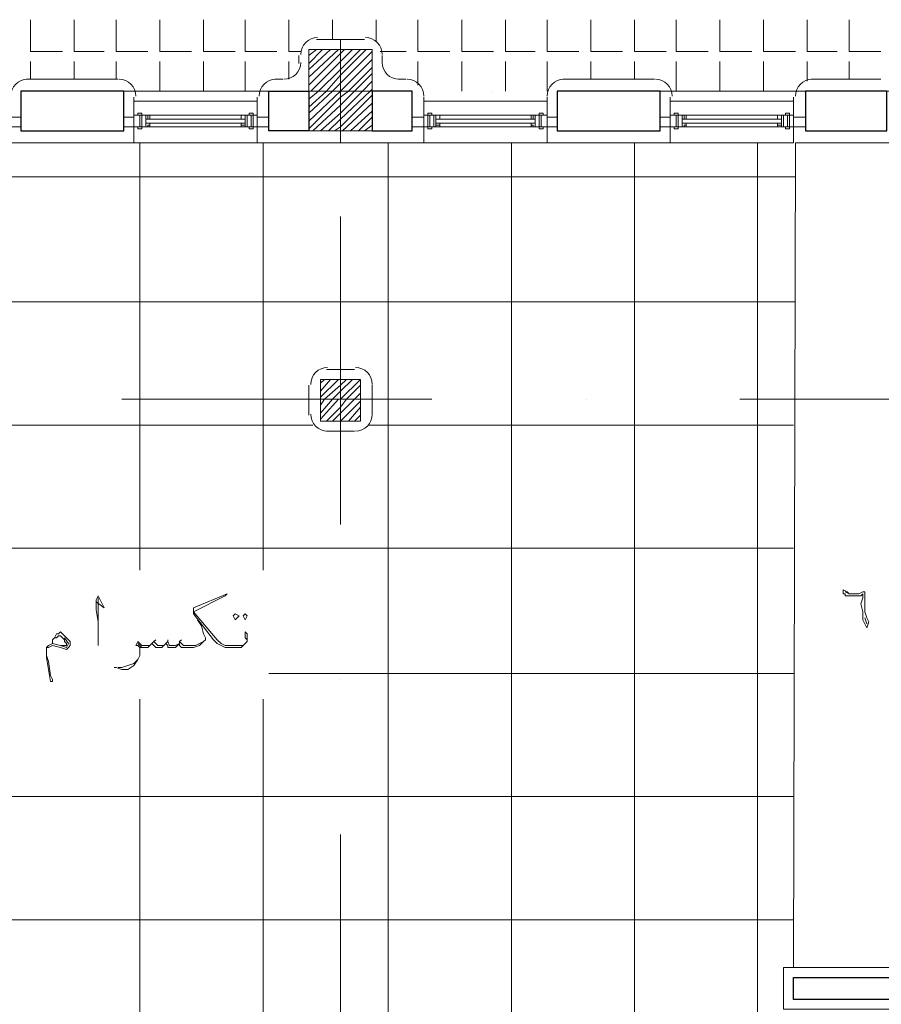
# Model space of a CAD drawing. Header units: metres. Extents: x 5.7 to 89.8, y 4 to 63.5.
# Tile 11 of 74: x 31.7 to 35.9, y 28.3 to 33.1. Entities that reach past the tile are written whole.
import ezdxf

# ---------------------------------------------------------------- set-up
doc = ezdxf.new("R2010")
doc.units = ezdxf.units.M
doc.header["$MEASUREMENT"] = 0
for name, color, linetype in [('PDF12_ax', 7, 'Continuous'), ('PDF12_column', 7, 'Continuous'), ('PDF12_furn', 7, 'Continuous'), ('PDF12_hatch-plan', 7, 'Continuous'), ('PDF12_Layer5', 7, 'Continuous'), ('PDF12_textt', 7, 'Continuous'), ('PDF12_wall', 7, 'Continuous'), ('PDF12_WIN', 7, 'Continuous'), ('PDF12_win11', 7, 'Continuous')]:
    doc.layers.add(name, color=color, linetype=linetype)

msp = doc.modelspace()

# ---------------------------------------------------------------- linework, layer by layer
at = {"layer": 'PDF12_ax', "lineweight": 9}
for points in [[(33.2405, 32.8488), (33.2405, 32.8488)], [(31.7284, 32.7043), (33.2309, 32.7043)], [(33.9725, 32.7043), (33.9725, 32.7043)], [(34.7237, 32.7043), (36.2262, 32.7043)], [(33.2405, 32.0976), (33.2405, 30.6047)], [(32.181, 31.2115), (33.6835, 31.2115)], [(34.4348, 31.2115), (34.4348, 31.2115)], [(35.1764, 31.2115), (36.6788, 31.2115)], [(33.2405, 29.8535), (33.2405, 29.8535)], [(33.2405, 29.1023), (33.2405, 27.5998)]]:
    msp.add_lwpolyline(points, dxfattribs=at)
at = {"layer": 'PDF12_column', "lineweight": 18}
for points in [[(33.2405, 32.9548), (33.2405, 32.4539)], [(33.0864, 32.8777), (33.1249, 32.9066)], [(33.0864, 32.8392), (33.1538, 32.9066)], [(33.0864, 32.8103), (33.1923, 32.9066)], [(33.0864, 32.7718), (33.2309, 32.9066)], [(33.0864, 32.7332), (33.2405, 32.8873), (33.2597, 32.9066)], [(33.0864, 32.7043), (33.096, 32.7043), (33.2405, 32.8488), (33.2983, 32.9066)], [(33.0864, 32.6658), (33.1345, 32.7043), (33.2405, 32.8103), (33.3368, 32.9066)], [(33.0864, 32.6273), (33.1731, 32.7043), (33.2405, 32.7814), (33.3657, 32.9066)], [(33.0864, 32.5984), (33.202, 32.7043), (33.2405, 32.7429), (33.3946, 32.897)], [(33.0864, 32.5599), (33.2405, 32.7043), (33.3946, 32.8584)], [(33.0864, 32.5214), (33.2405, 32.6755), (33.279, 32.7043), (33.3946, 32.8199)], [(33.1056, 32.5117), (33.2405, 32.6369), (33.3079, 32.7043), (33.3946, 32.791)], [(33.1442, 32.5117), (33.2405, 32.5984), (33.3464, 32.7043), (33.3946, 32.7525)], [(33.4427, 32.7043), (33.0382, 32.7043)], [(33.1827, 32.5117), (33.2405, 32.5695), (33.3849, 32.7043), (33.3946, 32.714)], [(33.2405, 32.7043), (33.2405, 32.7043)], [(33.2116, 32.5117), (33.2405, 32.531), (33.3946, 32.6851)], [(33.2501, 32.5117), (33.3946, 32.6466)], [(33.2886, 32.5117), (33.3946, 32.608)], [(33.3272, 32.5117), (33.3946, 32.5791)], [(33.3561, 32.5117), (33.3946, 32.5406)], [(33.2405, 31.356), (33.2405, 31.0574)], [(33.1442, 31.2886), (33.1634, 31.3078)], [(33.1442, 31.25), (33.1923, 31.3078)], [(33.1442, 31.2211), (33.2309, 31.3078)], [(33.1442, 31.1826), (33.1634, 31.2115), (33.2405, 31.2789), (33.2694, 31.3078)], [(33.1442, 31.1441), (33.202, 31.2115), (33.2405, 31.25), (33.2983, 31.3078)], [(33.1442, 31.1152), (33.2309, 31.2115), (33.2405, 31.2115), (33.3368, 31.3078)], [(33.1731, 31.1056), (33.2405, 31.173), (33.2694, 31.2115), (33.3368, 31.2789)], [(33.3946, 31.2115), (33.0864, 31.2115)], [(33.202, 31.1056), (33.2405, 31.1441), (33.3079, 31.2115), (33.3368, 31.2404)], [(33.2405, 31.1056), (33.3368, 31.2019)], [(33.279, 31.1056), (33.3368, 31.173)], [(33.3079, 31.1056), (33.3368, 31.1345)]]:
    msp.add_lwpolyline(points, dxfattribs=at)
for points in [[(33.0864, 32.5117), (33.3946, 32.5117), (33.3946, 32.9066), (33.0864, 32.9066)], [(33.3368, 31.1056), (33.1442, 31.1056), (33.1442, 31.3078), (33.3368, 31.3078)]]:
    msp.add_lwpolyline(points, close=True, dxfattribs=at)
at = {"layer": 'PDF12_furn', "lineweight": 18}
msp.add_lwpolyline([(35.446, 32.4539), (35.4364, 28.457)], dxfattribs=at)
at = {"layer": 'PDF12_hatch-plan', "lineweight": 18}
for points in [[(31.738, 33.0511), (31.738, 32.897), (31.8921, 32.897)], [(31.9499, 33.0511), (31.9499, 32.897), (32.0944, 32.897)], [(32.1522, 33.0511), (32.1522, 32.897), (32.3063, 32.897)], [(32.364, 33.0511), (32.364, 32.897), (32.5181, 32.897)], [(32.5759, 33.0511), (32.5759, 32.897), (32.73, 32.897)], [(32.7782, 33.0511), (32.7782, 32.897), (32.9323, 32.897)], [(32.9901, 33.0511), (32.9901, 32.897), (33.0479, 32.897)], [(33.202, 32.9548), (33.202, 33.0511)], [(33.4138, 32.9451), (33.4138, 33.0511)], [(33.6161, 33.0511), (33.6161, 32.897), (33.7702, 32.897)], [(33.828, 33.0511), (33.828, 32.897), (33.9821, 32.897)], [(34.0399, 33.0511), (34.0399, 32.897), (34.1843, 32.897)], [(34.2421, 33.0511), (34.2421, 32.897), (34.3962, 32.897)], [(34.454, 33.0511), (34.454, 32.897), (34.6081, 32.897)], [(34.6659, 33.0511), (34.6659, 32.897), (34.82, 32.897)], [(34.8682, 33.0511), (34.8682, 32.897), (35.0223, 32.897)], [(35.08, 33.0511), (35.08, 32.897), (35.2341, 32.897)], [(35.2919, 33.0511), (35.2919, 32.897), (35.446, 32.897)], [(35.5038, 33.0511), (35.5038, 32.897), (35.6483, 32.897)], [(35.7061, 33.0511), (35.7061, 32.897), (35.8602, 32.897)], [(33.4331, 32.897), (33.5583, 32.897)], [(31.738, 32.7621), (31.738, 32.8199), (31.738, 32.8488)], [(31.9499, 32.7621), (31.9499, 32.8199), (31.9499, 32.8488)], [(32.1522, 32.7621), (32.1522, 32.8199), (32.1522, 32.8488)], [(32.364, 32.7043), (32.364, 32.8199), (32.364, 32.8488)], [(32.5759, 32.7043), (32.5759, 32.8199), (32.5759, 32.8488)], [(32.7782, 32.7043), (32.7782, 32.8199), (32.7782, 32.8488)], [(32.9901, 32.7621), (32.9901, 32.8199), (32.9901, 32.8488)], [(33.6161, 32.7332), (33.6161, 32.8488)], [(33.828, 32.7043), (33.828, 32.8488)], [(34.0399, 32.7043), (34.0399, 32.8199), (34.0399, 32.8488)], [(34.2421, 32.7043), (34.2421, 32.8199), (34.2421, 32.8488)], [(34.454, 32.7621), (34.454, 32.8199), (34.454, 32.8488)], [(34.6659, 32.7621), (34.6659, 32.8199), (34.6659, 32.8488)], [(34.8682, 32.7043), (34.8682, 32.8199), (34.8682, 32.8488)], [(35.08, 32.7043), (35.08, 32.8199), (35.08, 32.8488)], [(35.2919, 32.7043), (35.2919, 32.8199), (35.2919, 32.8488)], [(35.5038, 32.7525), (35.5038, 32.8199), (35.5038, 32.8488)], [(35.7061, 32.7621), (35.7061, 32.8488)], [(32.2677, 30.3832), (32.2677, 31.2115), (32.2677, 32.4539)], [(32.8649, 30.3832), (32.8649, 31.2115), (32.8649, 32.4539)], [(33.4716, 26.3574), (33.4716, 31.2115), (33.4716, 32.4539)], [(34.0688, 26.3574), (34.0688, 31.2115), (34.0688, 32.4539)], [(34.6659, 26.5596), (34.6659, 31.2115), (34.6659, 32.4539)], [(35.263, 26.916), (35.263, 31.2115), (35.263, 32.4539)], [(29.2435, 32.2902), (33.2405, 32.2902), (35.446, 32.2902)], [(35.446, 31.6834), (33.2405, 31.6834), (29.6095, 31.6834)], [(33.1056, 31.0863), (29.2917, 31.0863)], [(35.4364, 31.0863), (33.3753, 31.0863)], [(35.4364, 30.4892), (33.2405, 30.4892), (29.2917, 30.4892)], [(35.4364, 29.8824), (33.2405, 29.8824), (32.8938, 29.8824)], [(32.2677, 26.3574), (32.2677, 29.7572)], [(32.8649, 26.3574), (32.8649, 29.7572)], [(35.4364, 29.2853), (33.2405, 29.2853), (29.2917, 29.2853)], [(35.4364, 28.6881), (33.2405, 28.6881), (27.2402, 28.6881), (24.3413, 28.6881)]]:
    msp.add_lwpolyline(points, dxfattribs=at)
at = {"layer": 'PDF12_Layer5', "lineweight": 13}
for points in [[(33.1249, 32.9548), (33.3561, 32.9548)], [(33.0382, 32.8392), (33.0382, 32.8777)], [(33.4427, 32.8392), (33.4427, 32.8777)], [(31.7188, 32.7621), (32.1618, 32.7621)], [(32.9227, 32.7621), (32.9612, 32.7621)], [(33.5198, 32.7621), (33.5583, 32.7621)], [(34.3192, 32.7621), (34.7622, 32.7621)], [(35.5231, 32.7621), (35.8602, 32.7621)], [(31.6417, 32.6755), (31.6417, 32.4539), (32.836, 32.4539), (32.836, 32.6755)], [(32.2388, 32.4539), (32.2388, 32.6755)], [(32.2388, 32.6562), (32.836, 32.6562)], [(32.836, 32.4539), (33.645, 32.4539), (35.4364, 32.4539), (35.4364, 32.6755)], [(33.645, 32.4539), (33.645, 32.6755)], [(33.645, 32.6562), (34.2421, 32.6562)], [(34.2421, 32.4539), (34.2421, 32.6755)], [(34.8393, 32.4539), (34.8393, 32.6755)], [(34.8393, 32.6562), (35.4364, 32.6562)], [(37.8924, 32.6755), (37.8924, 28.2547), (36.8907, 28.2547), (36.8907, 28.457), (37.6901, 28.457), (37.6901, 32.4539), (35.9372, 32.4539), (35.446, 32.4539)], [(33.1731, 31.356), (33.3079, 31.356)], [(33.0864, 31.2789), (33.0864, 31.1345)], [(33.3946, 31.2789), (33.3946, 31.1345)], [(33.1731, 31.0574), (33.3079, 31.0574)]]:
    msp.add_lwpolyline(points, dxfattribs=at)
msp.add_lwpolyline([(36.0913, 28.457), (36.0913, 28.2547), (35.3882, 28.2547), (35.3882, 28.457)], close=True, dxfattribs=at)
for centre, start, end in [((33.1297, 32.8825), 90, 180), ((33.3609, 32.8825), 0.0055, 90), ((32.966, 32.844), 270, 360), ((33.5246, 32.844), 180, 270), ((31.7236, 32.6803), 90, 180), ((32.1666, 32.6803), 0.0055, 90), ((32.9275, 32.6803), 90, 180), ((33.5631, 32.6803), 0.0055, 90), ((34.324, 32.6803), 90, 180), ((34.767, 32.6803), 0.0055, 90), ((35.5279, 32.6803), 90, 180), ((33.1779, 31.2837), 90, 180), ((33.3127, 31.2837), 0.0055, 90), ((33.1779, 31.1393), 180, 270), ((33.3127, 31.1393), 270, 360)]:
    msp.add_arc(centre, 0.0819, start, end, dxfattribs=at)
at = {"layer": 'PDF12_textt', "lineweight": 20}
for points in [[(32.0558, 30.2291), (32.0944, 30.2002), (32.0655, 30.258), (32.0558, 30.2388), (32.0558, 30.1906), (32.0655, 30.1328), (32.0655, 30.0461), (32.0655, 30.0172)], [(32.7878, 30.0365), (32.7878, 30.0461), (32.7782, 30.0558), (32.7782, 30.075), (32.7782, 30.0847), (32.7878, 30.075), (32.7878, 30.0558), (32.7878, 30.0461), (32.7878, 30.0365), (32.7782, 30.0269), (32.7686, 30.0172), (32.7589, 30.0076), (32.7397, 30.0076), (32.7108, 30.0076), (32.7011, 30.0076), (32.6819, 30.0076), (32.6626, 30.0172), (32.6433, 30.0269), (32.6241, 30.0461), (32.5278, 30.1713), (32.5278, 30.2002), (32.6915, 30.2677), (32.6819, 30.258), (32.5278, 30.181), (32.6433, 30.0461), (32.6626, 30.0269), (32.6819, 30.0172), (32.7011, 30.0172), (32.7108, 30.0172), (32.7397, 30.0172), (32.7686, 30.0172), (32.7782, 30.0269)], [(35.6868, 30.2773), (35.7061, 30.2677)], [(32.0655, 30.0461), (32.0655, 30.1136), (32.0655, 30.2002), (32.0655, 30.2484)], [(32.547, 30.1424), (32.5663, 30.1136), (32.5759, 30.075), (32.5856, 30.0558), (32.5856, 30.0461), (32.5759, 30.0365), (32.5663, 30.0269), (32.5567, 30.0172), (32.5278, 30.0076), (32.5085, 30.0076), (32.4989, 30.0076), (32.4892, 30.0076), (32.47, 30.0076), (32.4604, 30.0172), (32.4604, 30.0269), (32.4507, 30.0172), (32.4411, 30.0076), (32.4315, 30.0076), (32.4218, 30.0076), (32.4026, 30.0076), (32.4026, 30.0172), (32.3929, 30.0269), (32.3833, 30.0172), (32.3737, 30.0076), (32.364, 30.0076), (32.3544, 30.0076), (32.3448, 30.0076), (32.3351, 30.0172), (32.3255, 30.0269), (32.3159, 30.0172), (32.3063, 30.0076), (32.2966, 30.0076), (32.2774, 30.0076), (32.2677, 30.0076), (32.2677, 29.9883), (32.2677, 29.9691), (32.2581, 29.9498), (32.2388, 29.9209), (32.2099, 29.9017), (32.181, 29.9017), (32.1522, 29.9113), (32.1425, 29.9113)], [(35.7831, 30.1521), (35.7927, 30.1232)], [(31.844, 30.0269), (31.844, 30.0461), (31.8536, 30.0558), (31.8632, 30.075), (31.8729, 30.075), (31.8825, 30.0847), (31.8921, 30.075), (31.9114, 30.0558), (31.9306, 30.0365), (31.9306, 30.0172), (31.921, 30.0076), (31.9114, 29.998), (31.8825, 30.0076), (31.844, 30.0172), (31.8247, 30.0076), (31.8151, 30.0076)], [(31.844, 30.0461), (31.8536, 30.0558), (31.8632, 30.0558), (31.8729, 30.0654), (31.8825, 30.0654), (31.9017, 30.0461), (31.9017, 30.0365), (31.9114, 30.0269), (31.9114, 30.0172), (31.9017, 30.0172), (31.8825, 30.0172), (31.844, 30.0269), (31.8247, 30.0172), (31.8151, 30.0076), (31.8151, 29.998), (31.8151, 29.9691), (31.8151, 29.9595), (31.8247, 29.9017), (31.8343, 29.8439), (31.844, 29.8439), (31.844, 29.8535), (31.8343, 29.8728), (31.8247, 29.9402), (31.8151, 29.9691)], [(31.9017, 30.0558), (31.921, 30.0269), (31.9114, 30.0076), (31.8825, 30.0172)], [(32.5759, 30.0365), (32.5567, 30.0269), (32.5374, 30.0172), (32.5181, 30.0172), (32.4989, 30.0172), (32.4892, 30.0172), (32.4796, 30.0172), (32.47, 30.0269), (32.4604, 30.0365), (32.4604, 30.0269), (32.4411, 30.0172), (32.4218, 30.0172), (32.4122, 30.0172), (32.4026, 30.0365), (32.3929, 30.0269), (32.3833, 30.0172), (32.364, 30.0172), (32.3544, 30.0172), (32.3448, 30.0269), (32.3351, 30.0365), (32.3255, 30.0269), (32.3159, 30.0172), (32.3063, 30.0172), (32.2966, 30.0172), (32.287, 30.0172), (32.2774, 30.0172), (32.2581, 30.0365), (32.2485, 30.0172), (32.2581, 30.0172), (32.2677, 30.0076), (32.2677, 29.998)], [(32.2774, 30.0076), (32.2677, 30.0172), (32.2581, 30.0269)], [(32.3448, 30.0461), (32.3351, 30.0365)], [(32.4026, 30.0461), (32.4026, 30.0365)], [(32.47, 30.0461), (32.4604, 30.0365)], [(32.1618, 29.9113), (32.181, 29.9113), (32.2099, 29.9209), (32.2388, 29.9306), (32.2581, 29.9498), (32.2677, 29.9691)]]:
    msp.add_lwpolyline(points, dxfattribs=at)
for points in [[(35.7927, 30.1039), (35.7735, 30.1424), (35.7735, 30.181), (35.7639, 30.2195), (35.7735, 30.2484), (35.7735, 30.2677), (35.7639, 30.258), (35.7446, 30.258), (35.7253, 30.258), (35.7061, 30.258), (35.6868, 30.258), (35.6868, 30.2677), (35.6772, 30.2677), (35.6772, 30.2869), (35.6964, 30.2773), (35.7061, 30.2677), (35.7253, 30.2677), (35.7542, 30.2677), (35.7735, 30.2773), (35.7831, 30.2773), (35.7831, 30.2484), (35.7831, 30.2195), (35.7831, 30.181), (35.7927, 30.1521), (35.8024, 30.1328)], [(32.73, 30.1713), (32.7493, 30.1617), (32.73, 30.1424), (32.7204, 30.1617)], [(32.7782, 30.1713), (32.7878, 30.1617), (32.7782, 30.1424), (32.7686, 30.1617)]]:
    msp.add_lwpolyline(points, close=True, dxfattribs=at)
at = {"layer": 'PDF12_wall', "lineweight": 30}
for points in [[(32.1907, 32.7043), (31.6899, 32.7043), (31.6899, 32.5117), (32.1907, 32.5117)], [(33.0864, 32.7043), (33.0864, 32.5117), (32.8938, 32.5117), (32.8938, 32.7043)], [(33.5872, 32.7043), (33.3946, 32.7043), (33.3946, 32.5117), (33.5872, 32.5117)], [(34.7911, 32.7043), (34.2903, 32.7043), (34.2903, 32.5117), (34.7911, 32.5117)], [(35.4942, 32.7043), (35.4942, 32.5117), (35.8891, 32.5117), (35.8891, 32.7043)], [(36.0432, 28.4088), (36.0432, 28.3029), (35.4364, 28.3029), (35.4364, 28.4088)]]:
    msp.add_lwpolyline(points, close=True, dxfattribs=at)
at = {"layer": 'PDF12_WIN', "lineweight": 18}
for points in [[(32.2774, 32.5984), (32.2774, 32.5888), (32.2581, 32.5888), (32.2581, 32.5984)], [(32.7974, 32.5984), (32.7974, 32.5888), (32.8167, 32.5888), (32.8167, 32.5984)], [(33.6835, 32.5984), (33.6835, 32.5888), (33.6643, 32.5888), (33.6643, 32.5984)], [(34.2036, 32.5984), (34.2036, 32.5888), (34.2229, 32.5888), (34.2229, 32.5984)], [(34.8778, 32.5984), (34.8778, 32.5888), (34.8585, 32.5888), (34.8585, 32.5984)], [(35.3979, 32.5984), (35.3979, 32.5888), (35.4171, 32.5888), (35.4171, 32.5984)], [(31.6417, 32.5791), (31.6417, 32.531), (31.6899, 32.531), (31.6899, 32.5791)], [(32.1907, 32.5791), (32.1907, 32.531), (32.2388, 32.531), (32.2388, 32.5791)], [(32.2677, 32.531), (32.2677, 32.5888), (32.2388, 32.5888), (32.2388, 32.531)], [(32.2388, 32.5888), (32.2388, 32.531), (32.2677, 32.531), (32.2677, 32.5888)], [(32.3159, 32.5695), (32.2966, 32.5695), (32.2966, 32.5888), (32.2966, 32.531), (32.2677, 32.531), (32.2677, 32.5888), (32.2966, 32.5888), (32.3159, 32.5888)], [(32.2774, 32.5888), (32.2966, 32.5888), (32.2966, 32.531), (32.2774, 32.531)], [(32.3159, 32.5502), (32.3159, 32.531), (32.2966, 32.531), (32.2966, 32.5502)], [(32.3159, 32.5888), (32.3159, 32.5695), (32.3063, 32.5695), (32.3063, 32.5888)], [(32.7782, 32.5888), (32.7589, 32.5888), (32.7589, 32.5695), (32.7782, 32.5695)], [(32.7589, 32.5695), (32.7589, 32.5888), (32.7782, 32.5888), (32.7782, 32.5695)], [(32.7589, 32.5502), (32.7589, 32.531), (32.7782, 32.531), (32.7782, 32.5502)], [(32.7782, 32.5888), (32.7782, 32.531), (32.8071, 32.531), (32.8071, 32.5888)], [(32.8071, 32.531), (32.8071, 32.5888), (32.7878, 32.5888), (32.7878, 32.531)], [(32.8167, 32.5888), (32.836, 32.5888), (32.836, 32.531), (32.8167, 32.531)], [(32.836, 32.5791), (32.836, 32.531), (32.8938, 32.531), (32.8938, 32.5791)], [(33.5872, 32.5791), (33.5872, 32.531), (33.645, 32.531), (33.645, 32.5791)], [(33.6643, 32.531), (33.6643, 32.5888), (33.645, 32.5888), (33.645, 32.531)], [(33.645, 32.5888), (33.645, 32.531), (33.6739, 32.531), (33.6739, 32.5888)], [(33.6739, 32.5888), (33.6931, 32.5888), (33.6931, 32.531), (33.6739, 32.531)], [(33.722, 32.5695), (33.7028, 32.5695), (33.7028, 32.5888), (33.7028, 32.531), (33.6739, 32.531), (33.6739, 32.5888), (33.7028, 32.5888), (33.722, 32.5888)], [(33.722, 32.5888), (33.722, 32.5695), (33.7028, 32.5695), (33.7028, 32.5888)], [(33.722, 32.5502), (33.722, 32.531), (33.7028, 32.531), (33.7028, 32.5502)], [(34.1747, 32.5888), (34.1651, 32.5888), (34.1651, 32.5695), (34.1747, 32.5695)], [(34.1651, 32.5695), (34.1651, 32.5888), (34.1843, 32.5888), (34.1843, 32.5695)], [(34.1651, 32.5502), (34.1651, 32.531), (34.1843, 32.531), (34.1843, 32.5502)], [(34.2036, 32.531), (34.2036, 32.5888), (34.1843, 32.5888), (34.1843, 32.531)], [(34.1843, 32.5888), (34.1843, 32.531), (34.2132, 32.531), (34.2132, 32.5888)], [(34.2132, 32.5888), (34.2421, 32.5888), (34.2421, 32.531), (34.2132, 32.531)], [(34.2421, 32.5791), (34.2421, 32.531), (34.2903, 32.531), (34.2903, 32.5791)], [(34.7911, 32.5791), (34.7911, 32.531), (34.8393, 32.531), (34.8393, 32.5791)], [(34.8682, 32.531), (34.8682, 32.5888), (34.8393, 32.5888), (34.8393, 32.531)], [(34.8393, 32.5888), (34.8393, 32.531), (34.8682, 32.531), (34.8682, 32.5888)], [(34.9163, 32.5695), (34.897, 32.5695), (34.897, 32.5888), (34.897, 32.531), (34.8682, 32.531), (34.8682, 32.5888), (34.897, 32.5888), (34.9163, 32.5888)], [(34.8778, 32.5888), (34.897, 32.5888), (34.897, 32.531), (34.8778, 32.531)], [(34.9163, 32.5502), (34.9163, 32.531), (34.897, 32.531), (34.897, 32.5502)], [(34.9163, 32.5888), (34.9163, 32.5695), (34.9067, 32.5695), (34.9067, 32.5888)], [(35.3786, 32.5888), (35.3593, 32.5888), (35.3593, 32.5695), (35.3786, 32.5695)], [(35.3593, 32.5695), (35.3593, 32.5888), (35.3786, 32.5888), (35.3786, 32.5695)], [(35.3593, 32.5502), (35.3593, 32.531), (35.3786, 32.531), (35.3786, 32.5502)], [(35.3786, 32.5888), (35.3786, 32.531), (35.4075, 32.531), (35.4075, 32.5888)], [(35.4075, 32.531), (35.4075, 32.5888), (35.3882, 32.5888), (35.3882, 32.531)], [(35.4171, 32.5888), (35.4364, 32.5888), (35.4364, 32.531), (35.4171, 32.531)], [(35.4364, 32.5791), (35.4364, 32.531), (35.4942, 32.531), (35.4942, 32.5791)], [(32.2774, 32.531), (32.2774, 32.5214), (32.2581, 32.5214), (32.2581, 32.531)], [(32.3159, 32.531), (32.3159, 32.5406), (32.3063, 32.5406), (32.3063, 32.531)], [(32.7782, 32.531), (32.7589, 32.531), (32.7589, 32.5406), (32.7782, 32.5406)], [(33.6835, 32.531), (33.6835, 32.5214), (33.6643, 32.5214), (33.6643, 32.531)], [(33.722, 32.531), (33.722, 32.5406), (33.7028, 32.5406), (33.7028, 32.531)], [(34.1747, 32.531), (34.1651, 32.531), (34.1651, 32.5406), (34.1747, 32.5406)], [(34.8778, 32.531), (34.8778, 32.5214), (34.8585, 32.5214), (34.8585, 32.531)], [(34.9163, 32.531), (34.9163, 32.5406), (34.9067, 32.5406), (34.9067, 32.531)], [(35.3786, 32.531), (35.3593, 32.531), (35.3593, 32.5406), (35.3786, 32.5406)]]:
    msp.add_lwpolyline(points, close=True, dxfattribs=at)
for points in [[(32.7589, 32.5888), (32.3159, 32.5888)], [(32.7589, 32.5695), (32.3159, 32.5695)], [(32.7589, 32.5502), (32.3159, 32.5502)], [(32.8071, 32.531), (32.836, 32.531), (32.836, 32.5888), (32.8071, 32.5888), (32.8071, 32.531), (32.7974, 32.531), (32.7974, 32.5214), (32.8167, 32.5214), (32.8167, 32.531)], [(34.1651, 32.5888), (33.722, 32.5888)], [(34.1651, 32.5695), (33.722, 32.5695)], [(34.1651, 32.5502), (33.722, 32.5502)], [(34.2036, 32.531), (34.2036, 32.5214), (34.2229, 32.5214), (34.2229, 32.531), (34.2132, 32.531), (34.2132, 32.5888), (34.2421, 32.5888), (34.2421, 32.531), (34.2132, 32.531)], [(35.3593, 32.5888), (34.9163, 32.5888)], [(35.3593, 32.5695), (34.9163, 32.5695)], [(35.3593, 32.5502), (34.9163, 32.5502)], [(35.4075, 32.531), (35.4364, 32.531), (35.4364, 32.5888), (35.4075, 32.5888), (35.4075, 32.531), (35.3979, 32.531), (35.3979, 32.5214), (35.4171, 32.5214), (35.4171, 32.531)], [(32.7589, 32.531), (32.3159, 32.531)], [(34.1651, 32.531), (33.722, 32.531)], [(35.3593, 32.531), (34.9163, 32.531)]]:
    msp.add_lwpolyline(points, dxfattribs=at)
at = {"layer": 'PDF12_win11', "lineweight": 13}
for points in [[(31.6899, 32.531), (31.6899, 32.531)], [(34.7911, 32.531), (34.7911, 32.531)]]:
    msp.add_lwpolyline(points, dxfattribs=at)

doc.saveas('drawing.dxf')
